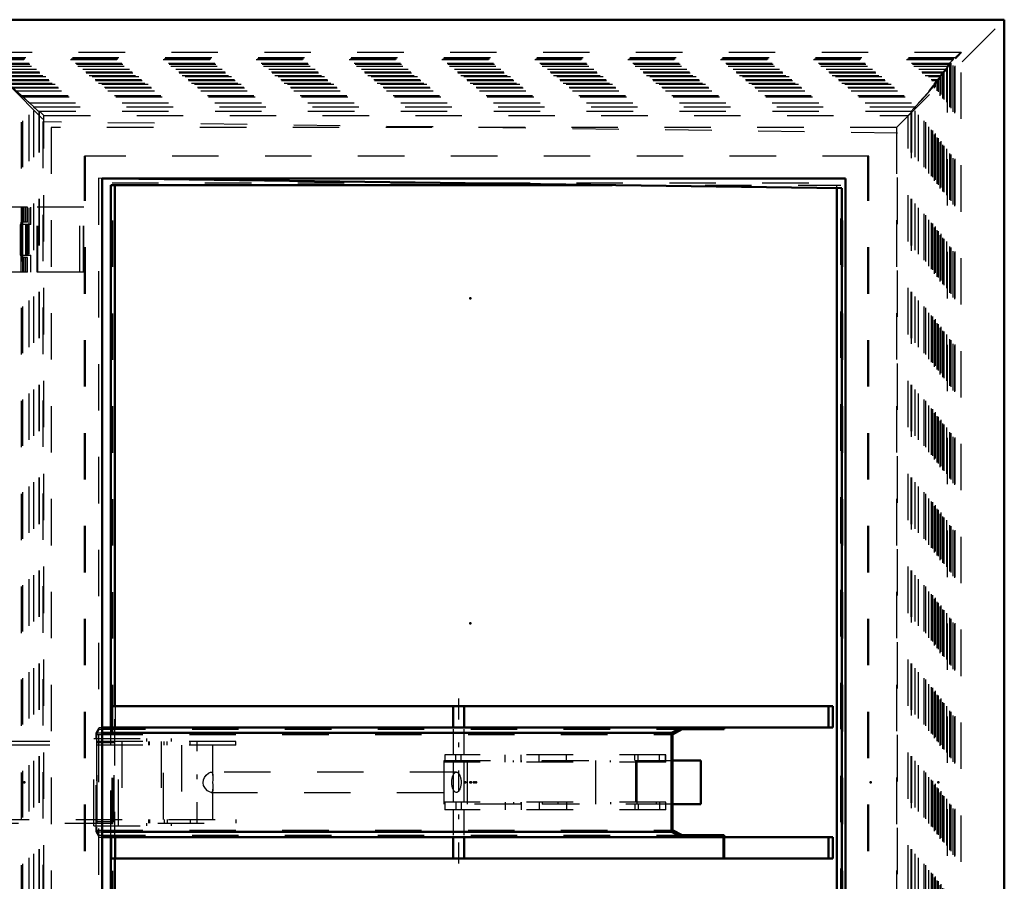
# Model space of a CAD drawing. Header units: millimetres. Extents: x 0 to 428, y 0 to 298.
# Tile 9 of 42: x 118 to 139, y 106 to 124. Entities that reach past the tile are written whole.
import ezdxf

# ---------------------------------------------------------------- set-up
doc = ezdxf.new("R2010")
doc.units = ezdxf.units.MM
doc.linetypes.add('Center', pattern=[1.5, 0.45, -0.5, 0.05, -0.5])
doc.linetypes.add('Dashed', pattern=[2, 1, -1])
for name, color, linetype, lineweight in [('am_0', 7, 'Continuous', 50), ('am_12', 3, 'Continuous', 25), ('am_3', 6, 'Dashed', 25), ('am_6', 2, 'Continuous', 35), ('am_7', 7, 'Center', 25), ('am_9', 7, 'Continuous', 50)]:
    doc.layers.add(name, color=color, linetype=linetype, lineweight=lineweight)

# ---------------------------------------------------------------- blocks, each defined once
blk = doc.blocks.new('7_FGS30010015025O3U_0_in_FDFneo100150C2325N1N4N_300Op0__1203')
at = {"layer": 'am_3'}
for p, q in [((118.139, 120.403), (117.23, 120.403)), ((117.999, 119.003), (117.999, 120.403)), ((117.999, 120.403), (117.999, 119.003)), ((118.039, 120.083), (118.039, 120.403)), ((118.039, 120.403), (118.039, 120.083)), ((118.057, 120.083), (118.057, 120.403)), ((118.064, 120.083), (118.064, 120.403)), ((118.099, 120.083), (118.099, 120.403)), ((118.139, 120.083), (118.139, 120.403)), ((118.139, 120.083), (117.994, 120.083)), ((117.994, 120.083), (117.994, 119.323)), ((118.001, 119.323), (118.001, 120.083)), ((118.003, 120.083), (118.003, 119.323)), ((118.013, 119.323), (118.013, 120.083)), ((118.139, 119.323), (117.994, 119.323)), ((118.039, 119.003), (118.039, 119.323)), ((118.039, 119.323), (118.039, 119.003)), ((118.057, 119.003), (118.057, 119.323)), ((118.064, 119.003), (118.064, 119.323)), ((118.099, 119.003), (118.099, 119.323)), ((118.139, 119.003), (118.139, 119.323)), ((118.139, 119.003), (117.23, 119.003))]:
    blk.add_line(p, q, dxfattribs=at)
at = {"layer": 'am_6'}
for tag, p, flags in [('NB', (123.139, 122.868), 8), ('NN', (123.139, 122.368), 8), ('NT', (123.139, 121.868), 8), ('NBSYN', (123.139, 121.368), 8), ('LINA', (123.139, 120.868), 8), ('CATALOG', (123.139, 120.368), 8), ('IDNR', (123.139, 119.868), 8), ('PN', (123.139, 119.368), 8), ('LODLEVEL', (123.139, 118.868), 8), ('L', (123.139, 118.368), 8), ('W', (123.139, 117.868), 8), ('DP', (123.139, 117.368), 8), ('OP', (123.139, 116.868), 8), ('OC', (123.139, 116.368), 8), ('ExcludeFromBOM', (123.139, 115.368), 8), ('PSOL_0', (123.139, 114.868), 9), ('PSOL_1', (123.139, 114.368), 9), ('PSOL_2', (123.139, 113.868), 9)]:
    blk.add_attdef(tag, p, '', height=0.5, dxfattribs=dict(at, flags=flags))
blk = doc.blocks.new('8_Flat_Glass_Skylight_3001001502_2_0_in_FDFneo100150C2325N1N4N_300Op0__1203')
at = {"layer": 'am_0'}
for p, q in [((119.931, 120.883), (130.727, 120.883)), ((119.931, 109.203), (119.931, 120.883)), ((120.017, 109.663), (120.017, 120.883)), ((135.565, 95.226), (135.565, 120.82)), ((119.931, 95.163), (119.931, 106.843)), ((120.017, 95.163), (120.017, 106.383))]:
    blk.add_line(p, q, dxfattribs=at)
at = {"layer": 'am_3'}
for p, q in [((138.237, 123.738), (116.925, 123.738)), ((138.103, 123.619), (117.028, 123.619)), ((117.081, 123.597), (138.113, 123.597)), ((138.103, 92.427), (138.103, 123.619)), ((138.113, 92.449), (138.113, 123.597)), ((138.238, 92.309), (138.238, 123.737)), ((117.06, 123.586), (138.07, 123.586)), ((117.171, 123.506), (138.023, 123.506)), ((117.189, 123.483), (137.996, 123.483)), ((117.221, 123.44), (137.942, 123.44)), ((117.33, 123.38), (137.932, 123.38)), ((137.724, 123.137), (137.932, 123.38)), ((137.996, 123.483), (137.786, 123.239)), ((137.847, 123.301), (138.023, 123.506)), ((137.932, 123.38), (137.847, 123.301)), ((137.932, 92.665), (137.932, 123.38)), ((137.941, 123.441), (137.941, 92.605)), ((137.996, 92.562), (137.996, 123.483)), ((138.023, 92.539), (138.023, 123.506)), ((138.07, 92.46), (138.07, 123.586)), ((117.393, 123.319), (137.872, 123.319)), ((117.403, 123.301), (137.847, 123.301)), ((117.465, 123.239), (137.786, 123.239)), ((117.533, 123.217), (137.809, 123.217)), ((137.601, 122.974), (137.809, 123.217)), ((137.872, 123.319), (137.663, 123.076)), ((137.809, 123.217), (137.724, 123.137)), ((137.786, 123.239), (137.872, 123.319)), ((137.786, 92.806), (137.786, 123.239)), ((137.809, 92.829), (137.809, 123.217)), ((137.847, 92.745), (137.847, 123.301)), ((137.872, 92.727), (137.872, 123.319)), ((117.595, 123.155), (137.749, 123.155)), ((117.605, 123.137), (137.724, 123.137)), ((117.667, 123.076), (137.663, 123.076)), ((117.735, 123.053), (118.011, 122.809)), ((117.735, 123.053), (137.686, 123.053)), ((117.797, 122.992), (137.626, 122.992)), ((117.797, 122.992), (118.037, 122.78)), ((117.807, 122.974), (137.601, 122.974)), ((137.626, 122.992), (137.444, 122.78)), ((137.477, 122.809), (137.686, 123.053)), ((137.749, 123.155), (137.54, 122.912)), ((137.54, 122.912), (137.626, 122.992)), ((137.686, 123.053), (137.601, 122.974)), ((137.601, 93.072), (137.601, 122.974)), ((137.626, 93.054), (137.626, 122.992)), ((137.663, 123.076), (137.749, 123.155)), ((137.663, 92.97), (137.663, 123.076)), ((137.686, 92.992), (137.686, 123.053)), ((137.724, 92.908), (137.724, 123.137)), ((137.749, 92.89), (137.749, 123.155)), ((117.87, 122.912), (137.54, 122.912)), ((118.011, 122.809), (118.271, 122.563)), ((118.011, 93.236), (118.011, 122.809)), ((118.011, 122.809), (137.477, 122.809)), ((118.037, 93.266), (118.037, 122.78)), ((118.037, 122.78), (118.172, 122.652)), ((118.037, 122.78), (137.444, 122.78)), ((137.246, 122.563), (137.477, 122.809)), ((137.444, 122.78), (137.324, 122.652)), ((137.444, 93.266), (137.444, 122.78)), ((137.477, 93.236), (137.477, 122.809)), ((137.54, 93.133), (137.54, 122.912)), ((118.172, 93.394), (118.172, 122.652)), ((118.172, 122.652), (137.324, 122.652)), ((118.271, 93.483), (118.271, 122.563)), ((118.271, 122.563), (137.246, 122.563)), ((137.246, 93.483), (137.246, 122.563)), ((137.324, 93.394), (137.324, 122.652)), ((118.388, 93.583), (118.388, 122.463)), ((137.176, 122.463), (118.388, 122.463)), ((118.399, 93.583), (118.399, 122.463)), ((118.491, 93.667), (118.491, 122.379)), ((118.491, 122.379), (137.101, 122.379)), ((137.101, 93.667), (137.101, 122.379)), ((137.164, 122.464), (137.164, 93.582)), ((137.165, 93.583), (137.165, 122.463)), ((137.176, 93.583), (137.176, 122.463)), ((137.176, 93.583), (137.176, 122.462)), ((119.363, 94.543), (119.363, 121.503)), ((136.253, 121.503), (119.363, 121.503)), ((119.386, 94.543), (119.386, 121.503)), ((136.23, 94.543), (136.23, 121.503)), ((136.253, 94.543), (136.253, 121.503)), ((119.958, 95.119), (119.958, 120.927)), ((119.958, 120.927), (135.694, 120.927)), ((119.973, 95.119), (119.973, 120.927)), ((130.727, 120.883), (135.651, 120.883)), ((135.565, 120.82), (135.565, 120.883)), ((135.651, 95.163), (135.651, 120.883)), ((135.68, 95.119), (135.68, 120.927)), ((135.694, 95.119), (135.694, 120.927)), ((119.348, 120.403), (118.202, 120.403)), ((118.202, 120.403), (118.202, 120.033)), ((118.209, 120.033), (118.209, 120.403)), ((118.342, 119.003), (118.342, 120.403)), ((118.357, 119.003), (118.357, 120.403)), ((119.267, 119.003), (119.267, 120.403)), ((119.343, 119.003), (119.343, 120.403)), ((119.347, 119.003), (119.347, 120.403)), ((119.348, 119.003), (119.348, 120.403)), ((118.209, 120.033), (117.979, 120.033)), ((117.979, 120.033), (117.979, 119.373)), ((118.019, 120.033), (118.019, 119.373)), ((118.104, 119.373), (118.104, 120.033)), ((118.112, 119.373), (118.112, 120.033)), ((118.133, 119.373), (118.133, 120.033)), ((118.153, 119.373), (118.153, 120.033)), ((117.979, 119.373), (118.209, 119.373)), ((118.202, 119.373), (118.202, 119.003)), ((118.209, 119.003), (118.209, 119.373)), ((119.348, 119.003), (118.202, 119.003)), ((120.017, 106.383), (120.017, 109.663)), ((119.931, 106.843), (119.931, 109.203))]:
    blk.add_line(p, q, dxfattribs=at)
for points in [[(138.103, 123.619), (138.116, 123.631), (138.129, 123.644), (138.142, 123.656), (138.154, 123.667), (138.165, 123.678), (138.176, 123.688), (138.187, 123.698), (138.196, 123.706), (138.205, 123.714), (138.213, 123.721), (138.22, 123.726), (138.225, 123.731), (138.23, 123.734), (138.234, 123.736), (138.236, 123.738), (138.237, 123.738)], [(138.238, 123.737), (138.237, 123.735), (138.236, 123.732), (138.233, 123.728), (138.229, 123.722), (138.224, 123.716), (138.218, 123.709), (138.211, 123.7), (138.203, 123.691), (138.194, 123.681), (138.184, 123.671), (138.173, 123.659), (138.162, 123.648), (138.15, 123.635), (138.138, 123.623), (138.125, 123.61), (138.113, 123.597)], [(138.237, 123.738), (138.238, 123.737), (138.238, 123.737)], [(138.07, 123.586), (138.057, 123.572), (138.045, 123.559), (138.032, 123.547), (138.02, 123.534), (138.009, 123.522), (137.998, 123.511), (137.988, 123.5), (137.979, 123.49), (137.971, 123.48), (137.963, 123.472), (137.957, 123.464), (137.951, 123.457), (137.947, 123.452), (137.944, 123.447), (137.942, 123.444), (137.941, 123.441), (137.941, 123.441)], [(137.941, 123.441), (137.941, 123.44), (137.942, 123.44)], [(137.942, 123.44), (137.943, 123.441), (137.947, 123.442), (137.951, 123.445), (137.956, 123.449), (137.962, 123.454), (137.97, 123.46), (137.978, 123.468), (137.987, 123.476), (137.996, 123.483)], [(118.388, 122.463), (118.386, 122.464), (118.382, 122.466), (118.376, 122.47), (118.369, 122.475), (118.361, 122.482), (118.351, 122.49), (118.341, 122.499), (118.329, 122.51), (118.315, 122.521), (118.301, 122.534), (118.287, 122.548), (118.271, 122.563)], [(137.246, 122.563), (137.233, 122.548), (137.22, 122.534), (137.209, 122.521), (137.198, 122.51), (137.189, 122.499), (137.181, 122.49), (137.175, 122.482), (137.17, 122.475), (137.166, 122.47), (137.164, 122.466), (137.164, 122.464)], [(118.491, 122.379), (118.484, 122.386), (118.477, 122.393), (118.469, 122.401), (118.462, 122.408), (118.455, 122.414), (118.448, 122.421), (118.442, 122.427), (118.436, 122.433), (118.43, 122.438), (118.424, 122.443), (118.419, 122.448), (118.415, 122.452), (118.411, 122.455), (118.407, 122.458), (118.404, 122.46), (118.402, 122.462), (118.4, 122.463), (118.399, 122.463)], [(137.176, 122.463), (137.176, 122.463), (137.176, 122.462), (137.175, 122.46), (137.174, 122.458), (137.171, 122.455), (137.169, 122.452), (137.165, 122.448), (137.162, 122.443), (137.157, 122.438), (137.152, 122.433), (137.147, 122.427), (137.141, 122.421), (137.135, 122.414), (137.129, 122.408), (137.122, 122.401), (137.115, 122.393), (137.108, 122.386), (137.101, 122.379)], [(137.164, 122.464), (137.165, 122.463), (137.165, 122.463)]]:
    blk.add_lwpolyline(points, dxfattribs=at)
at = {"layer": 'am_6'}
for tag, p, flags in [('NB', (143.238, 123.738), 8), ('NN', (143.238, 123.238), 8), ('NT', (143.238, 122.738), 8), ('NBSYN', (143.238, 122.238), 8), ('LINA', (143.238, 121.738), 8), ('CATALOG', (143.238, 121.238), 8), ('IDNR', (143.238, 120.738), 8), ('PN', (143.238, 120.238), 8), ('LODLEVEL', (143.238, 119.738), 8), ('L', (143.238, 119.238), 8), ('W', (143.238, 118.738), 8), ('DP', (143.238, 118.238), 8), ('ExcludeFromBOM', (143.238, 117.238), 8), ('PSOL_0', (143.238, 116.738), 9), ('PSOL_1', (143.238, 116.238), 9)]:
    blk.add_attdef(tag, p, '', height=0.5, dxfattribs=dict(at, flags=flags))
blk = doc.blocks.new('9_FGS30010015025314U_0_in_FDFneo100150C2325N1N4N_300Op0__1203')
at = {"layer": 'am_0'}
for p, q in [((135.668, 120.818), (119.993, 121.023)), ((135.668, 95.227), (135.668, 120.818))]:
    blk.add_line(p, q, dxfattribs=at)
at = {"layer": 'am_3'}
for p, q in [((136.868, 122.003), (118.468, 122.243)), ((118.468, 122.243), (118.468, 93.803)), ((136.868, 94.043), (136.868, 122.003)), ((119.668, 121.027), (119.668, 95.019)), ((119.993, 121.023), (119.668, 121.027))]:
    blk.add_line(p, q, dxfattribs=at)
at = {"layer": 'am_6'}
for tag, p, flags in [('NB', (141.868, 122.243), 8), ('NN', (141.868, 121.743), 8), ('NT', (141.868, 121.243), 8), ('NBSYN', (141.868, 120.743), 8), ('LINA', (141.868, 120.243), 8), ('CATALOG', (141.868, 119.743), 8), ('IDNR', (141.868, 119.243), 8), ('PN', (141.868, 118.743), 8), ('LODLEVEL', (141.868, 118.243), 8), ('L', (141.868, 117.743), 8), ('W', (141.868, 117.243), 8), ('DP', (141.868, 116.743), 8), ('OP', (141.868, 116.243), 8), ('BA', (141.868, 115.743), 8), ('ExcludeFromBOM', (141.868, 114.743), 8), ('PSOL_0', (141.868, 114.243), 9), ('PSOL_1', (141.868, 113.743), 9), ('PSOL_2', (141.868, 113.243), 9)]:
    blk.add_attdef(tag, p, '', height=0.5, dxfattribs=dict(at, flags=flags))
blk = doc.blocks.new('10_FGS30010015025O310U_0_in_FDFneo100150C2325N1N4N_300Op0__1203')
at = {"layer": 'am_0'}
for p, q in [((119.937, 109.203), (119.937, 109.663)), ((135.474, 109.663), (119.937, 109.663)), ((127.299, 109.663), (127.299, 109.203)), ((127.539, 109.203), (127.539, 109.663)), ((135.38, 109.663), (135.38, 109.203)), ((135.474, 109.203), (135.474, 109.663)), ((119.748, 109.203), (135.474, 109.203)), ((132.23, 109.203), (132.006, 109.086)), ((133.137, 109.163), (133.137, 109.203)), ((119.748, 109.086), (132.006, 109.086)), ((132.006, 109.086), (132.006, 106.959)), ((132.021, 109.054), (132.23, 109.163)), ((132.021, 106.992), (132.021, 109.054)), ((132.23, 109.163), (133.137, 109.163)), ((132.631, 108.493), (132.021, 108.493)), ((132.631, 107.553), (132.631, 108.493)), ((132.631, 107.553), (132.021, 107.553)), ((119.748, 106.959), (132.006, 106.959)), ((119.748, 106.843), (133.123, 106.843)), ((119.937, 106.843), (119.937, 106.383)), ((127.299, 106.843), (127.299, 106.383)), ((127.539, 106.383), (127.539, 106.843)), ((132.006, 106.959), (132.23, 106.843)), ((132.23, 106.883), (132.021, 106.992)), ((133.137, 106.883), (132.23, 106.883)), ((133.123, 106.843), (133.123, 106.383)), ((133.137, 106.383), (133.137, 106.883)), ((133.137, 106.843), (135.474, 106.843)), ((135.385, 106.843), (135.385, 106.383)), ((135.474, 106.843), (135.474, 106.383)), ((135.474, 106.383), (119.937, 106.383))]:
    blk.add_line(p, q, dxfattribs=at)
at = {"layer": 'am_3'}
for p, q in [((120.03, 109.203), (120.03, 109.663)), ((112.643, 109.503), (113.043, 109.503)), ((112.643, 109.503), (112.643, 106.543)), ((113.043, 106.543), (113.043, 109.503)), ((119.617, 109.086), (119.681, 109.203)), ((119.681, 109.203), (119.748, 109.203)), ((119.941, 109.203), (119.941, 109.163)), ((119.562, 107.083), (119.562, 108.963)), ((119.562, 108.963), (121.229, 108.963)), ((119.617, 106.959), (119.617, 109.086)), ((119.617, 109.086), (119.748, 109.086)), ((119.681, 109.163), (119.622, 109.054)), ((119.622, 109.054), (119.622, 106.992)), ((119.622, 109.054), (132.021, 109.054)), ((119.681, 109.163), (132.23, 109.163)), ((120.096, 107.083), (120.096, 108.963)), ((120.696, 108.963), (120.696, 108.903)), ((121.229, 108.963), (121.229, 108.903)), ((127.299, 109.163), (127.299, 108.613)), ((127.539, 108.613), (127.539, 109.163)), ((112.943, 108.903), (112.943, 107.143)), ((122.62, 108.903), (112.943, 108.903)), ((112.996, 107.143), (112.996, 108.903)), ((113.175, 108.823), (113.175, 108.903)), ((122.62, 108.823), (113.175, 108.823)), ((113.369, 108.823), (113.369, 108.903)), ((114.61, 108.823), (114.61, 108.903)), ((117.77, 108.823), (117.77, 108.903)), ((119.632, 108.903), (119.632, 108.873)), ((120.006, 108.873), (119.632, 108.873)), ((119.638, 107.173), (119.638, 108.873)), ((120, 107.173), (120, 108.873)), ((120.006, 107.173), (120.006, 108.873)), ((120.165, 108.903), (120.165, 107.143)), ((120.745, 108.903), (120.745, 108.823)), ((120.766, 108.823), (120.766, 108.903)), ((121.016, 108.903), (121.016, 107.143)), ((121.069, 107.223), (121.069, 108.823)), ((121.082, 108.823), (121.082, 108.903)), ((121.144, 108.823), (121.144, 108.903)), ((121.451, 108.823), (121.451, 107.223)), ((121.64, 108.823), (121.64, 108.903)), ((122.131, 108.17), (122.131, 108.823)), ((122.62, 108.823), (122.62, 108.903)), ((113.188, 108.573), (113.115, 108.573)), ((113.242, 108.541), (113.188, 108.541)), ((131.883, 108.613), (127.119, 108.613)), ((127.119, 108.613), (127.119, 108.453)), ((127.362, 108.453), (127.362, 108.613)), ((127.475, 108.453), (127.475, 108.613)), ((128.421, 108.453), (128.421, 108.613)), ((128.765, 108.453), (128.765, 108.613)), ((129.157, 108.453), (129.157, 108.613)), ((129.745, 108.453), (129.745, 108.613)), ((131.215, 108.493), (131.215, 108.613)), ((131.285, 108.493), (131.285, 108.613)), ((131.747, 108.453), (131.747, 108.613)), ((131.871, 108.453), (131.871, 108.613)), ((131.883, 108.453), (131.883, 108.613)), ((113.062, 108.503), (112.976, 108.503)), ((112.976, 108.343), (113.062, 108.343)), ((127.106, 108.493), (128.763, 108.493)), ((127.106, 107.553), (127.106, 108.493)), ((131.883, 108.453), (127.119, 108.453)), ((127.299, 108.453), (127.299, 107.593)), ((127.539, 107.593), (127.539, 108.453)), ((127.607, 107.553), (127.607, 108.493)), ((128.6, 108.453), (128.6, 108.493)), ((128.763, 108.493), (128.763, 108.453)), ((129.22, 108.453), (129.22, 108.493)), ((129.22, 108.493), (132.021, 108.493)), ((129.565, 108.493), (129.565, 108.453)), ((130.374, 107.553), (130.374, 108.493)), ((130.688, 108.453), (130.688, 108.493)), ((131.238, 107.593), (131.238, 108.453)), ((131.266, 107.553), (131.266, 108.493)), ((131.68, 108.493), (131.68, 108.453)), ((113.115, 108.273), (113.188, 108.273)), ((113.188, 108.305), (113.242, 108.305)), ((127.372, 108.242), (122.09, 108.242)), ((113.062, 107.703), (112.976, 107.703)), ((113.188, 107.773), (113.115, 107.773)), ((113.242, 107.741), (113.188, 107.741)), ((122.091, 107.803), (127.372, 107.803)), ((122.131, 107.223), (122.131, 107.876)), ((112.976, 107.543), (113.062, 107.543)), ((113.188, 107.505), (113.242, 107.505)), ((128.763, 107.553), (127.106, 107.553)), ((131.883, 107.593), (127.119, 107.593)), ((127.119, 107.593), (127.119, 107.433)), ((127.362, 107.593), (127.362, 107.433)), ((127.475, 107.593), (127.475, 107.433)), ((128.421, 107.593), (128.421, 107.433)), ((128.6, 107.593), (128.6, 107.553)), ((128.763, 107.553), (128.763, 107.593)), ((128.765, 107.593), (128.765, 107.433)), ((129.157, 107.593), (129.157, 107.433)), ((129.22, 107.593), (129.22, 107.553)), ((132.021, 107.553), (129.22, 107.553)), ((129.565, 107.553), (129.565, 107.593)), ((129.745, 107.593), (129.745, 107.433)), ((130.688, 107.593), (130.688, 107.553)), ((131.215, 107.553), (131.215, 107.433)), ((131.285, 107.553), (131.285, 107.433)), ((131.68, 107.553), (131.68, 107.593)), ((131.747, 107.593), (131.747, 107.433)), ((131.871, 107.593), (131.871, 107.433)), ((131.883, 107.433), (131.883, 107.593)), ((113.115, 107.473), (113.188, 107.473)), ((131.883, 107.433), (127.119, 107.433)), ((127.299, 107.433), (127.299, 106.883)), ((127.539, 106.883), (127.539, 107.433)), ((112.943, 107.143), (122.62, 107.143)), ((113.175, 107.143), (113.175, 107.223)), ((113.175, 107.223), (122.62, 107.223)), ((113.369, 107.223), (113.369, 107.143)), ((114.61, 107.223), (114.61, 107.143)), ((117.77, 107.223), (117.77, 107.143)), ((119.562, 107.083), (121.229, 107.083)), ((119.632, 107.173), (119.632, 107.143)), ((120.006, 107.173), (119.632, 107.173)), ((120.696, 107.143), (120.696, 107.083)), ((120.745, 107.223), (120.745, 107.143)), ((120.766, 107.223), (120.766, 107.143)), ((121.082, 107.223), (121.082, 107.143)), ((121.144, 107.223), (121.144, 107.143)), ((121.229, 107.143), (121.229, 107.083)), ((121.64, 107.223), (121.64, 107.143)), ((122.62, 107.223), (122.62, 107.143)), ((119.617, 106.959), (119.748, 106.959)), ((119.681, 106.843), (119.617, 106.959)), ((119.622, 106.992), (119.681, 106.883)), ((119.622, 106.992), (132.021, 106.992)), ((119.681, 106.883), (132.23, 106.883)), ((119.681, 106.843), (119.748, 106.843)), ((119.941, 106.883), (119.941, 106.843)), ((120.03, 106.843), (120.03, 106.383)), ((133.123, 106.843), (133.137, 106.843)), ((112.643, 106.543), (113.043, 106.543))]:
    blk.add_line(p, q, dxfattribs=at)
for points in [[(112.976, 108.343), (112.971, 108.343), (112.951, 108.349), (112.932, 108.362), (112.916, 108.382), (112.906, 108.408), (112.906, 108.435), (112.913, 108.458), (112.928, 108.479), (112.947, 108.495), (112.969, 108.502), (112.976, 108.503)], [(112.976, 108.503), (112.988, 108.501), (113.003, 108.492), (113.015, 108.476), (113.022, 108.453), (113.025, 108.428), (113.025, 108.423)], [(113.025, 108.423), (113.023, 108.398), (113.017, 108.375), (113.006, 108.357), (112.99, 108.345), (112.976, 108.343)], [(122.091, 107.803), (122.089, 107.803), (122.054, 107.814), (122.013, 107.841), (121.969, 107.887), (121.93, 107.956), (121.917, 108.014), (121.924, 108.073), (121.946, 108.125), (121.985, 108.178), (122.037, 108.222), (122.077, 108.24), (122.091, 108.242)], [(122.091, 108.242), (122.107, 108.239), (122.124, 108.221), (122.131, 108.185), (122.131, 108.172)], [(122.131, 108.172), (122.129, 108.128), (122.125, 108.067), (122.124, 108.023)], [(127.372, 107.803), (127.363, 107.804), (127.355, 107.807), (127.346, 107.811), (127.338, 107.817), (127.33, 107.824), (127.322, 107.833), (127.315, 107.843), (127.308, 107.855), (127.302, 107.868), (127.296, 107.882), (127.29, 107.897), (127.286, 107.913), (127.282, 107.93), (127.278, 107.948), (127.276, 107.966), (127.274, 107.985), (127.273, 108.004), (127.272, 108.023), (127.273, 108.042), (127.274, 108.061), (127.276, 108.08), (127.278, 108.098), (127.282, 108.116), (127.286, 108.133), (127.29, 108.149), (127.296, 108.164), (127.302, 108.178), (127.308, 108.191), (127.315, 108.203), (127.322, 108.213), (127.33, 108.222), (127.338, 108.229), (127.346, 108.235), (127.355, 108.239), (127.363, 108.242), (127.372, 108.242)], [(127.372, 108.242), (127.381, 108.242), (127.39, 108.239), (127.398, 108.235), (127.406, 108.229), (127.414, 108.222), (127.422, 108.213), (127.43, 108.203), (127.436, 108.191), (127.443, 108.178), (127.449, 108.164), (127.454, 108.149), (127.459, 108.133), (127.463, 108.116), (127.466, 108.098), (127.469, 108.08), (127.471, 108.061), (127.472, 108.042), (127.472, 108.023)], [(122.124, 108.023), (122.126, 107.959), (122.13, 107.904), (122.131, 107.874)], [(127.472, 108.023), (127.472, 108.004), (127.471, 107.985), (127.469, 107.966), (127.466, 107.948), (127.463, 107.93), (127.459, 107.913), (127.454, 107.897), (127.449, 107.882), (127.443, 107.868), (127.436, 107.855), (127.43, 107.843), (127.422, 107.833), (127.414, 107.824), (127.406, 107.817), (127.398, 107.811), (127.39, 107.807), (127.381, 107.804), (127.372, 107.803)], [(112.976, 107.543), (112.971, 107.543), (112.951, 107.549), (112.932, 107.562), (112.916, 107.582), (112.906, 107.608), (112.906, 107.635), (112.913, 107.658), (112.928, 107.679), (112.947, 107.695), (112.969, 107.702), (112.976, 107.703)], [(112.976, 107.703), (112.988, 107.701), (113.003, 107.692), (113.015, 107.676), (113.022, 107.653), (113.025, 107.628), (113.025, 107.623)], [(122.131, 107.874), (122.131, 107.852), (122.117, 107.814), (122.091, 107.803)], [(113.025, 107.623), (113.023, 107.598), (113.017, 107.575), (113.006, 107.557), (112.99, 107.545), (112.976, 107.543)]]:
    blk.add_lwpolyline(points, dxfattribs=at)
for centre, major_axis in [((113.115, 108.423), (0, -0.15)), ((113.188, 108.423), (0, -0.15)), ((113.188, 108.423), (0, -0.118)), ((113.242, 108.423), (0, -0.118)), ((113.062, 108.423), (0, -0.08)), ((113.062, 107.623), (0, -0.08)), ((113.115, 107.623), (0, -0.15)), ((113.188, 107.623), (0, -0.15)), ((113.188, 107.623), (0, -0.118)), ((113.242, 107.623), (0, -0.118))]:
    blk.add_ellipse(centre, major_axis=major_axis, ratio=0.747508, dxfattribs=at)
at = {"layer": 'am_7'}
for p, q in [((127.419, 109.827), (127.419, 106.219)), ((112.843, 106.395), (112.843, 109.651)), ((121.791, 107.143), (121.791, 108.903))]:
    blk.add_line(p, q, dxfattribs=at)
at = {"layer": 'am_6'}
for tag, p, flags in [('NB', (140.474, 109.827), 8), ('NN', (140.474, 109.327), 8), ('NT', (140.474, 108.827), 8), ('NBSYN', (140.474, 108.327), 8), ('LINA', (140.474, 107.827), 8), ('CATALOG', (140.474, 107.327), 8), ('IDNR', (140.474, 106.827), 8), ('PN', (140.474, 106.327), 8), ('LODLEVEL', (140.474, 105.827), 8), ('L', (140.474, 105.327), 8), ('W', (140.474, 104.827), 8), ('DP', (140.474, 104.327), 8), ('OP', (140.474, 103.827), 8), ('OC', (140.474, 103.327), 8), ('BA', (140.474, 102.827), 8), ('ExcludeFromBOM', (140.474, 101.827), 8), ('PSOL_0', (140.474, 101.327), 9), ('PSOL_1', (140.474, 100.827), 9), ('PSOL_2', (140.474, 100.327), 9), ('PSOL_3', (140.474, 99.827), 9)]:
    blk.add_attdef(tag, p, '', height=0.5, dxfattribs=dict(at, flags=flags))
blk = doc.blocks.new('11_FGS30010015025301U_0_in_FDFneo100150C2325N1N4N_300Op0__1203')
at = {"layer": 'am_0'}
for p, q in [((139.168, 124.443), (116.328, 124.443)), ((139.148, 124.423), (139.168, 124.443)), ((139.168, 91.603), (139.168, 124.443)), ((119.748, 121.023), (119.748, 95.023)), ((135.748, 121.023), (119.748, 121.023)), ((135.748, 121.023), (135.748, 95.023))]:
    blk.add_line(p, q, dxfattribs=at)
at = {"layer": 'am_12'}
for q in [(116.348, 124.423), (139.148, 91.623)]:
    blk.add_line((139.148, 124.423), q, dxfattribs=at)
at = {"layer": 'am_3'}
for p, q in [((139.15, 124.425), (116.346, 124.425)), ((116.348, 124.423), (118.647, 122.124)), ((136.849, 122.124), (139.148, 124.423)), ((139.15, 124.425), (139.15, 91.621)), ((118.647, 122.124), (118.647, 93.922)), ((136.849, 122.124), (118.647, 122.124)), ((136.849, 122.124), (136.849, 93.922))]:
    blk.add_line(p, q, dxfattribs=at)
at = {"layer": 'am_6'}
for tag, p, flags in [('NB', (144.168, 124.443), 8), ('NN', (144.168, 123.943), 8), ('NT', (144.168, 123.443), 8), ('NBSYN', (144.168, 122.943), 8), ('LINA', (144.168, 122.443), 8), ('CATALOG', (144.168, 121.943), 8), ('IDNR', (144.168, 121.443), 8), ('PN', (144.168, 120.943), 8), ('LODLEVEL', (144.168, 120.443), 8), ('L', (144.168, 119.943), 8), ('W', (144.168, 119.443), 8), ('DP', (144.168, 118.943), 8), ('OP', (144.168, 118.443), 8), ('BA', (144.168, 117.943), 8), ('RT', (144.168, 117.443), 8), ('ExcludeFromBOM', (144.168, 116.443), 8), ('PSOL_0', (144.168, 115.943), 9), ('PSOL_1', (144.168, 115.443), 9), ('PSOL_2', (144.168, 114.943), 9)]:
    blk.add_attdef(tag, p, '', height=0.5, dxfattribs=dict(at, flags=flags))

msp = doc.modelspace()

# ---------------------------------------------------------------- linework, layer by layer
at = {"layer": 'am_9'}
for p in [(127.673, 118.443), (127.673, 111.443), (118.069, 108.023), (118.069, 108.023), (127.565, 108.023), (127.673, 108.023), (127.688, 108.023), (127.748, 108.023), (127.748, 108.023), (127.748, 108.023), (127.748, 108.023), (127.748, 108.023), (127.748, 108.023), (127.748, 108.023), (127.748, 108.023), (127.796, 108.023), (136.293, 108.023), (136.293, 108.023), (137.748, 108.023)]:
    msp.add_point(p, dxfattribs=at)

# ---------------------------------------------------------------- block references
for name in ['11_FGS30010015025301U_0_in_FDFneo100150C2325N1N4N_300Op0__1203', '8_Flat_Glass_Skylight_3001001502_2_0_in_FDFneo100150C2325N1N4N_300Op0__1203', '7_FGS30010015025O3U_0_in_FDFneo100150C2325N1N4N_300Op0__1203', '9_FGS30010015025314U_0_in_FDFneo100150C2325N1N4N_300Op0__1203', '10_FGS30010015025O310U_0_in_FDFneo100150C2325N1N4N_300Op0__1203']:
    msp.add_blockref(name, (0, 0))

doc.saveas('drawing.dxf')
